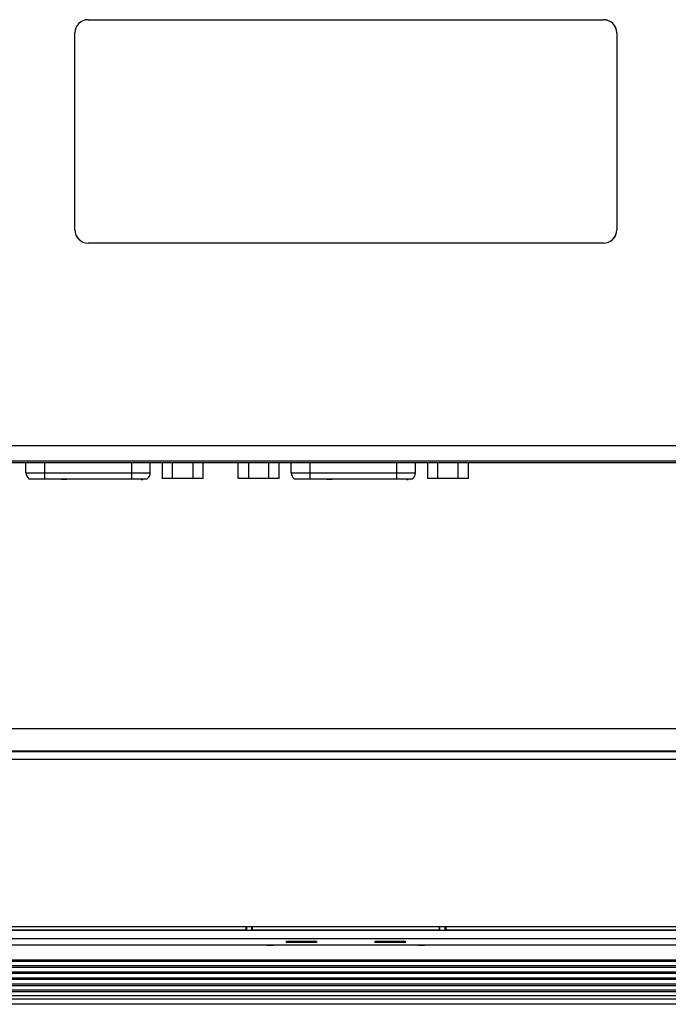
# Model space of a CAD drawing. Header units: millimetres. Extents: x 0 to 1682, y 0 to 1188.
# Tile 29 of 35: x 1296 to 1381, y 489 to 619. Entities that reach past the tile are written whole.
import ezdxf

# ---------------------------------------------------------------- set-up
doc = ezdxf.new("R2010")
doc.units = ezdxf.units.MM
doc.header["$LTSCALE"] = 92.51
for name, color, linetype in [('CASE_COVER_12W-SHAPE', 7, 'CONTINUOUS'), ('D_SUB_09P-SHAPE', 7, 'CONTINUOUS'), ('FRONT_CASE-RC15_B-SHAPE', 7, 'CONTINUOUS'), ('GASKET-TOPRC15-SHAPE', 7, 'CONTINUOUS'), ('REAR_CASE-RC15W-SHAPE', 7, 'CONTINUOUS')]:
    doc.layers.add(name, color=color, linetype=linetype)

msp = doc.modelspace()

# ---------------------------------------------------------------- linework, layer by layer
at = {"layer": 'CASE_COVER_12W-SHAPE', "color": 7, "linetype": 'Continuous'}
for p, q in [((1304.744654, 618.581005), (1304.739417, 618.586242)), ((1304.739417, 618.586242), (1372.73995, 618.586242)), ((1304.744654, 618.581005), (1372.734714, 618.581005)), ((1372.734714, 618.581005), (1372.73995, 618.586242)), ((1302.989684, 590.835975), (1302.989684, 616.836508)), ((1302.99492, 616.831272), (1302.989684, 616.836508)), ((1302.99492, 590.841212), (1302.99492, 616.831272)), ((1374.484447, 616.831272), (1374.489684, 616.836508)), ((1374.484447, 616.831272), (1374.484447, 590.841212)), ((1374.489684, 616.836508), (1374.489684, 590.835975)), ((1302.99492, 590.841212), (1302.989684, 590.835975)), ((1374.484447, 590.841212), (1374.489684, 590.835975)), ((1304.744654, 589.091478), (1304.739417, 589.086242)), ((1372.73995, 589.086242), (1304.739417, 589.086242)), ((1372.734714, 589.091478), (1304.744654, 589.091478)), ((1372.734714, 589.091478), (1372.73995, 589.086242)), ((1263.739684, 562.367619), (1413.739684, 562.367619)), ((1443.697985, 560.121955), (1233.781382, 560.121955)), ((1263.739684, 560.368838), (1413.739684, 560.368838))]:
    msp.add_line(p, q, dxfattribs=at)
for centre, major_axis, start_param, end_param in [((1304.73995, 616.835975), (-1.237814, 1.237814), -0.7852458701, 0.7852458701), ((1304.745187, 616.830739), (-1.237814, 1.237814), -0.7852458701, 0.7852458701), ((1372.734181, 616.830739), (1.237814, 1.237814), -0.7852458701, 0.7852458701), ((1372.739417, 616.835975), (1.237814, 1.237814), -0.7852458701, 0.7852458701), ((1304.73995, 590.836508), (-1.237814, -1.237814), -0.7852458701, 0.7852458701), ((1304.745187, 590.841745), (1.237814, 1.237814), -3.9268385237, -2.3563467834), ((1372.734181, 590.841745), (-1.237814, 1.237814), -3.9268385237, -2.3563467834), ((1372.739417, 590.836508), (1.237814, -1.237814), -0.7852458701, 0.7852458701)]:
    msp.add_ellipse(centre, major_axis=major_axis, ratio=0.9996954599, start_param=start_param, end_param=end_param, dxfattribs=at)
at = {"layer": 'D_SUB_09P-SHAPE', "color": 7, "linetype": 'Continuous'}
for p, q in [((1296.539684, 558.786242), (1296.539684, 560.121955)), ((1298.989684, 560.121955), (1298.989684, 557.986242)), ((1310.489684, 557.986242), (1310.489684, 560.121955)), ((1312.939684, 558.786242), (1312.939684, 560.121955)), ((1314.526911, 560.121955), (1314.526911, 558.036242)), ((1315.880797, 558.036242), (1315.880797, 560.121955)), ((1318.58857, 558.036242), (1318.58857, 560.121955)), ((1319.942457, 558.036242), (1319.942457, 560.121955)), ((1324.536911, 558.036242), (1324.536911, 560.121955)), ((1325.890797, 560.121955), (1325.890797, 558.036242)), ((1328.59857, 558.036242), (1328.59857, 560.121955)), ((1329.952457, 558.036242), (1329.952457, 560.121955)), ((1331.539684, 558.786242), (1331.539684, 560.121955)), ((1333.989684, 560.121955), (1333.989684, 557.986242)), ((1345.489684, 557.986242), (1345.489684, 560.121955)), ((1347.939684, 558.786242), (1347.939684, 560.121955)), ((1349.526911, 560.121955), (1349.526911, 558.036242)), ((1350.880797, 558.036242), (1350.880797, 560.121955)), ((1353.58857, 558.036242), (1353.58857, 560.121955)), ((1354.942457, 558.036242), (1354.942457, 560.121955)), ((1296.539684, 558.786242), (1312.939684, 558.786242)), ((1331.539684, 558.786242), (1347.939684, 558.786242)), ((1296.939684, 557.986242), (1312.539684, 557.986242)), ((1301.239684, 557.886242), (1301.239684, 557.986242)), ((1301.952184, 557.886242), (1301.239684, 557.886242)), ((1301.279267, 557.886242), (1301.279267, 557.986242)), ((1301.338642, 557.886242), (1301.338642, 557.986242)), ((1301.4376, 557.886242), (1301.4376, 557.986242)), ((1301.536559, 557.886242), (1301.536559, 557.986242)), ((1301.635517, 557.886242), (1301.635517, 557.986242)), ((1301.734475, 557.886242), (1301.734475, 557.986242)), ((1301.833434, 557.886242), (1301.833434, 557.986242)), ((1301.892809, 557.886242), (1301.892809, 557.986242)), ((1301.932392, 557.886242), (1301.932392, 557.986242)), ((1301.952184, 557.886242), (1301.952184, 557.986242)), ((1311.739684, 557.886242), (1311.739684, 557.986242)), ((1311.739684, 557.886242), (1311.977184, 557.886242)), ((1311.858434, 557.886242), (1311.858434, 557.986242)), ((1311.977184, 557.986242), (1311.977184, 557.886242)), ((1319.942457, 558.036242), (1314.526911, 558.036242)), ((1329.952457, 558.036242), (1324.536911, 558.036242)), ((1331.939684, 557.986242), (1347.539684, 557.986242)), ((1336.239684, 557.886242), (1336.239684, 557.986242)), ((1336.952184, 557.886242), (1336.239684, 557.886242)), ((1336.279267, 557.886242), (1336.279267, 557.986242)), ((1336.338642, 557.886242), (1336.338642, 557.986242)), ((1336.4376, 557.886242), (1336.4376, 557.986242)), ((1336.536559, 557.886242), (1336.536559, 557.986242)), ((1336.635517, 557.886242), (1336.635517, 557.986242)), ((1336.734475, 557.886242), (1336.734475, 557.986242)), ((1336.833434, 557.886242), (1336.833434, 557.986242)), ((1336.892809, 557.886242), (1336.892809, 557.986242)), ((1336.932392, 557.886242), (1336.932392, 557.986242)), ((1336.952184, 557.886242), (1336.952184, 557.986242)), ((1346.739684, 557.886242), (1346.739684, 557.986242)), ((1346.739684, 557.886242), (1346.977184, 557.886242)), ((1346.858434, 557.886242), (1346.858434, 557.986242)), ((1346.977184, 557.986242), (1346.977184, 557.886242)), ((1354.942457, 558.036242), (1349.526911, 558.036242))]:
    msp.add_line(p, q, dxfattribs=at)
for centre, start, end in [((1297.539684, 558.786242), 180, 233.13010235), ((1311.939684, 558.786242), 306.86989765, 360), ((1332.539684, 558.786242), 180, 233.13010235), ((1346.939684, 558.786242), 306.86989765, 360)]:
    msp.add_arc(centre, 1, start, end, dxfattribs=at)
at = {"layer": 'FRONT_CASE-RC15_B-SHAPE', "color": 7, "linetype": 'Continuous'}
for p, q in [((1527.989684, 498.386242), (1149.489684, 498.386242)), ((1276.280965, 498.485202), (1325.548403, 498.485202)), ((1325.548403, 498.886242), (1325.548403, 498.485202)), ((1325.639684, 498.393921), (1325.548403, 498.485202)), ((1325.639684, 498.886242), (1325.639684, 498.393921)), ((1326.348403, 498.393921), (1326.348403, 498.886242)), ((1326.439684, 498.485202), (1326.348403, 498.393921)), ((1326.439684, 498.485202), (1326.439684, 498.886242)), ((1326.439684, 498.485202), (1351.039684, 498.485202)), ((1334.514128, 498.436942), (1331.265239, 498.436942)), ((1331.265239, 498.436942), (1331.265239, 498.420714)), ((1331.265239, 498.420714), (1334.514128, 498.420714)), ((1334.514128, 498.420714), (1334.514128, 498.436942)), ((1346.214128, 498.436942), (1342.965239, 498.436942)), ((1342.965239, 498.436942), (1342.965239, 498.420714)), ((1342.965239, 498.420714), (1346.214128, 498.420714)), ((1346.214128, 498.420714), (1346.214128, 498.436942)), ((1351.039684, 498.886242), (1351.039684, 498.485202)), ((1351.039684, 498.485202), (1351.130965, 498.393921)), ((1351.130965, 498.393921), (1351.130965, 498.886242)), ((1351.839684, 498.393921), (1351.839684, 498.886242)), ((1351.839684, 498.393921), (1351.930965, 498.485202)), ((1351.930965, 498.886242), (1351.930965, 498.485202)), ((1351.930965, 498.485202), (1401.198403, 498.485202)), ((1149.221404, 497.321008), (1528.257964, 497.321008)), ((1328.339684, 496.449734), (1329.139684, 496.449734)), ((1330.918393, 496.802058), (1330.925549, 496.988375)), ((1330.918393, 496.802058), (1331.104732, 496.988375)), ((1334.860975, 496.802058), (1330.918393, 496.802058)), ((1330.925549, 496.988375), (1334.853818, 496.988375)), ((1334.860975, 496.802058), (1334.674635, 496.988375)), ((1334.853818, 496.988375), (1334.860975, 496.802058)), ((1342.618393, 496.802058), (1342.625549, 496.988375)), ((1342.618393, 496.802058), (1342.804732, 496.988375)), ((1346.560975, 496.802058), (1342.618393, 496.802058)), ((1342.625549, 496.988375), (1346.553818, 496.988375)), ((1346.560975, 496.802058), (1346.374635, 496.988375)), ((1346.553818, 496.988375), (1346.560975, 496.802058)), ((1348.339684, 496.449734), (1349.139684, 496.449734)), ((1536.94273, 488.636242), (1140.536638, 488.636242))]:
    msp.add_line(p, q, dxfattribs=at)
at = {"layer": 'GASKET-TOPRC15-SHAPE', "color": 7, "linetype": 'Continuous'}
for p, q in [((1508.239684, 496.436242), (1169.239684, 496.436242)), ((1141.739684, 494.52614), (1535.739684, 494.52614)), ((1141.739684, 494.330181), (1535.739684, 494.330181)), ((1141.739684, 493.742303), (1535.739684, 493.742303)), ((1141.739684, 493.546344), (1535.739684, 493.546344)), ((1141.739684, 492.92614), (1535.739684, 492.92614)), ((1141.739684, 492.730181), (1535.739684, 492.730181)), ((1141.739684, 492.142303), (1535.739684, 492.142303)), ((1141.739684, 491.946344), (1535.739684, 491.946344)), ((1141.739684, 491.32614), (1535.739684, 491.32614)), ((1141.739684, 491.130181), (1535.739684, 491.130181)), ((1141.739684, 490.542303), (1535.739684, 490.542303)), ((1141.739684, 490.346344), (1535.739684, 490.346344)), ((1535.739684, 489.736242), (1141.739684, 489.736242)), ((1535.739684, 489.336242), (1141.739684, 489.336242))]:
    msp.add_line(p, q, dxfattribs=at)
at = {"layer": 'REAR_CASE-RC15W-SHAPE', "color": 7, "linetype": 'Continuous'}
for p, q in [((1191.204022, 525.058849), (1486.275345, 525.058849)), ((1191.081547, 521.98195), (1486.397821, 521.98195)), ((1191.204022, 522.104425), (1486.275345, 522.104425)), ((1191.081547, 520.997142), (1486.397821, 520.997142)), ((1149.489684, 498.886242), (1527.989684, 498.886242))]:
    msp.add_line(p, q, dxfattribs=at)

doc.saveas('drawing.dxf')
